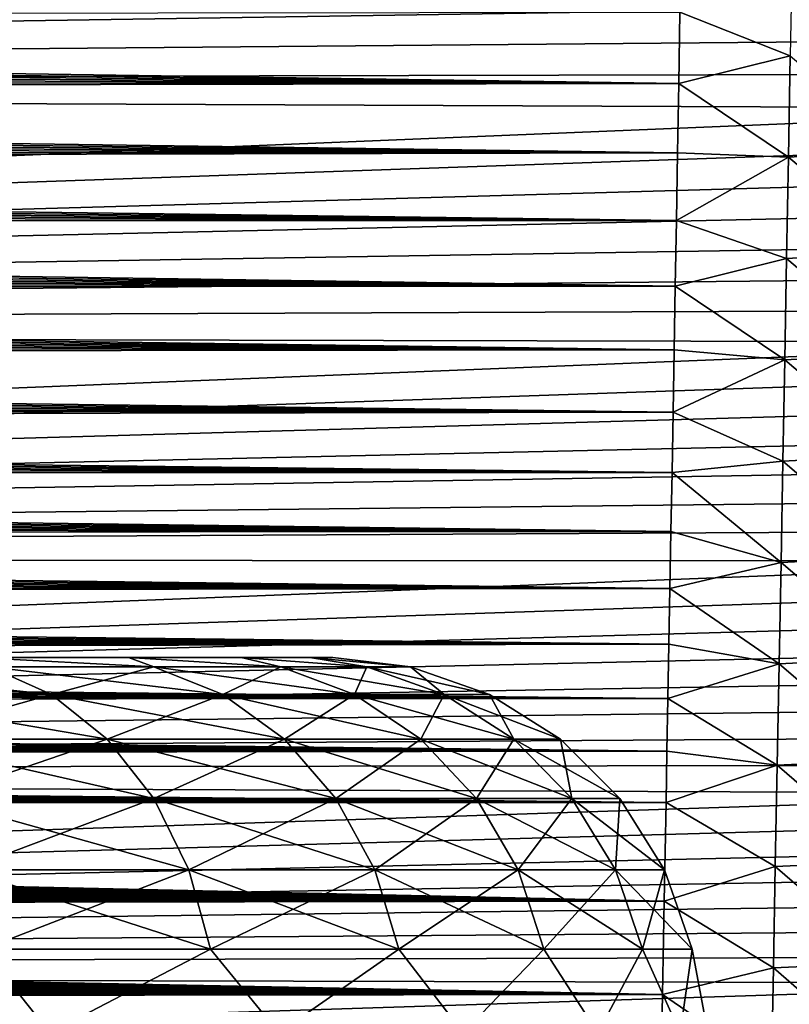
# Model space of a CAD drawing. Header units: metres. Extents: x -26 to 26, y -119 to 32.
# Tile 67 of 208: x 8.31 to 12.41, y -93.05 to -87.81. Entities that reach past the tile are written whole.
import ezdxf

# ---------------------------------------------------------------- set-up
doc = ezdxf.new("R2010")
doc.units = ezdxf.units.M
doc.layers.add('solid_13_411_041_XXX', color=7, linetype='CONTINUOUS')

msp = doc.modelspace()

# ---------------------------------------------------------------- linework, layer by layer
at = {"layer": 'solid_13_411_041_XXX'}
for points in [[(14.383947, -87.531448, 145.14444), (-14.385142, -87.471214, 145.14444), (-14.371127, -88.159286, 145.144501)], [(12.423248, -87.46032, 138.990387), (12.4137, -88.000351, 138.995224), (11.825989, -87.768021, 138.938889)], [(14.383947, -87.531448, 145.14444), (-14.371127, -88.159286, 145.144501), (14.380079, -87.721542, 145.144455)], [(14.380079, -87.721542, 145.144455), (-14.371127, -88.159286, 145.144501), (14.376243, -87.909935, 145.14447)], [(11.825989, -87.768021, 138.938889), (11.819548, -88.147865, 138.942307), (-11.825443, -87.798599, 138.939163)], [(12.4137, -88.000351, 138.995224), (11.819548, -88.147865, 138.942307), (11.825989, -87.768021, 138.938889)], [(11.819548, -88.147865, 138.942307), (-11.824331, -87.864357, 138.939758), (-11.825443, -87.798599, 138.939163)], [(11.819548, -88.147865, 138.942307), (-11.823222, -87.929832, 138.940338), (-11.824331, -87.864357, 138.939758)], [(14.376243, -87.909935, 145.14447), (-14.371127, -88.159286, 145.144501), (14.372436, -88.096611, 145.144485)], [(11.819548, -88.147865, 138.942307), (-11.822117, -87.995018, 138.940933), (-11.823222, -87.929832, 138.940338)], [(11.819548, -88.147865, 138.942307), (-11.821014, -88.059921, 138.941513), (-11.822117, -87.995018, 138.940933)], [(12.4137, -88.000351, 138.995224), (12.404069, -88.540375, 139.000061), (11.819548, -88.147865, 138.942307)], [(13.012726, -88.505112, 139.173874), (12.404069, -88.540375, 139.000061), (12.4137, -88.000351, 138.995224)], [(11.819548, -88.147865, 138.942307), (-11.819915, -88.124557, 138.942108), (-11.821014, -88.059921, 138.941513)], [(14.372436, -88.096611, 145.144485), (-14.371127, -88.159286, 145.144501), (14.368662, -88.28141, 145.144501)], [(11.819548, -88.147865, 138.942307), (-11.81882, -88.188911, 138.942688), (-11.819915, -88.124557, 138.942108)], [(14.368662, -88.28141, 145.144501), (-14.371127, -88.159286, 145.144501), (-14.34435, -89.464462, 145.144608)], [(11.819548, -88.147865, 138.942307), (11.813232, -88.517731, 138.945648), (-11.81882, -88.188911, 138.942688)], [(11.813232, -88.517731, 138.945648), (-11.817727, -88.253006, 138.943268), (-11.81882, -88.188911, 138.942688)], [(12.404069, -88.540375, 139.000061), (11.813232, -88.517731, 138.945648), (11.819548, -88.147865, 138.942307)], [(14.368662, -88.28141, 145.144501), (-14.34435, -89.464462, 145.144608), (14.36492, -88.464363, 145.144516)], [(11.813232, -88.517731, 138.945648), (-11.816638, -88.316826, 138.943848), (-11.817727, -88.253006, 138.943268)], [(11.813232, -88.517731, 138.945648), (-11.815552, -88.380394, 138.944412), (-11.816638, -88.316826, 138.943848)], [(11.813232, -88.517731, 138.945648), (-11.814469, -88.443695, 138.944992), (-11.815552, -88.380394, 138.944412)], [(11.813232, -88.517731, 138.945648), (-11.81339, -88.506752, 138.945557), (-11.814469, -88.443695, 138.944992)], [(14.36492, -88.464363, 145.144516), (-14.34435, -89.464462, 145.144608), (14.361209, -88.645523, 145.144531)], [(11.813232, -88.517731, 138.945648), (-11.812313, -88.569557, 138.946121), (-11.81339, -88.506752, 138.945557)], [(13.012726, -88.505112, 139.173874), (13.002575, -89.046188, 139.178589), (12.404069, -88.540375, 139.000061)], [(11.813232, -88.517731, 138.945648), (11.807047, -88.877266, 138.948898), (-11.812313, -88.569557, 138.946121)], [(12.404069, -88.540375, 139.000061), (11.807047, -88.877266, 138.948898), (11.813232, -88.517731, 138.945648)], [(12.404069, -88.540375, 139.000061), (12.394352, -89.080406, 139.004898), (11.807047, -88.877266, 138.948898)], [(13.002575, -89.046188, 139.178589), (12.394352, -89.080406, 139.004898), (12.404069, -88.540375, 139.000061)], [(11.807047, -88.877266, 138.948898), (-11.81124, -88.632095, 138.946686), (-11.812313, -88.569557, 138.946121)], [(14.361209, -88.645523, 145.144531), (-14.34435, -89.464462, 145.144608), (14.35753, -88.824936, 145.144547)], [(11.807047, -88.877266, 138.948898), (-11.81017, -88.694344, 138.94725), (-11.81124, -88.632095, 138.946686)], [(11.807047, -88.877266, 138.948898), (-11.809104, -88.75631, 138.947815), (-11.81017, -88.694344, 138.94725)], [(11.807047, -88.877266, 138.948898), (-11.808042, -88.818001, 138.948364), (-11.809104, -88.75631, 138.947815)], [(11.807047, -88.877266, 138.948898), (-11.806981, -88.87941, 138.948929), (-11.808042, -88.818001, 138.948364)], [(14.35753, -88.824936, 145.144547), (-14.34435, -89.464462, 145.144608), (14.35388, -89.002663, 145.144562)], [(11.807047, -88.877266, 138.948898), (11.800985, -89.226982, 138.952057), (-11.806981, -88.87941, 138.948929)], [(11.800985, -89.226982, 138.952057), (-11.805925, -88.940544, 138.949478), (-11.806981, -88.87941, 138.948929)], [(12.394352, -89.080406, 139.004898), (11.800985, -89.226982, 138.952057), (11.807047, -88.877266, 138.948898)], [(11.800985, -89.226982, 138.952057), (-11.804872, -89.001411, 138.950027), (-11.805925, -88.940544, 138.949478)], [(14.35388, -89.002663, 145.144562), (-14.34435, -89.464462, 145.144608), (14.35026, -89.178757, 145.144577)], [(11.800985, -89.226982, 138.952057), (-11.803822, -89.062012, 138.950577), (-11.804872, -89.001411, 138.950027)], [(11.800985, -89.226982, 138.952057), (-11.802775, -89.122353, 138.951111), (-11.803822, -89.062012, 138.950577)], [(12.394352, -89.080406, 139.004898), (12.384548, -89.62043, 139.009735), (11.800985, -89.226982, 138.952057)], [(12.992352, -89.587257, 139.183304), (12.384548, -89.62043, 139.009735), (12.394352, -89.080406, 139.004898)], [(13.002575, -89.046188, 139.178589), (12.992352, -89.587257, 139.183304), (12.394352, -89.080406, 139.004898)], [(11.800985, -89.226982, 138.952057), (-11.801732, -89.182426, 138.95166), (-11.802775, -89.122353, 138.951111)], [(14.35026, -89.178757, 145.144577), (-14.34435, -89.464462, 145.144608), (14.346668, -89.353256, 145.144592)], [(11.800985, -89.226982, 138.952057), (-11.800692, -89.242249, 138.952194), (-11.801732, -89.182426, 138.95166)], [(11.800985, -89.226982, 138.952057), (11.795046, -89.567535, 138.955139), (-11.800692, -89.242249, 138.952194)], [(12.384548, -89.62043, 139.009735), (11.795046, -89.567535, 138.955139), (11.800985, -89.226982, 138.952057)], [(11.795046, -89.567535, 138.955139), (-11.799655, -89.301819, 138.952744), (-11.800692, -89.242249, 138.952194)], [(11.795046, -89.567535, 138.955139), (-11.798621, -89.361137, 138.953278), (-11.799655, -89.301819, 138.952744)], [(14.346668, -89.353256, 145.144592), (-14.34435, -89.464462, 145.144608), (14.343105, -89.526215, 145.144608)], [(11.795046, -89.567535, 138.955139), (-11.79759, -89.420219, 138.953812), (-11.798621, -89.361137, 138.953278)], [(11.795046, -89.567535, 138.955139), (-11.796562, -89.47905, 138.954346), (-11.79759, -89.420219, 138.953812)], [(14.343105, -89.526215, 145.144608), (-14.34435, -89.464462, 145.144608), (-14.319167, -90.681152, 145.144714)], [(11.795046, -89.567535, 138.955139), (-11.795538, -89.537643, 138.954865), (-11.796562, -89.47905, 138.954346)], [(14.343105, -89.526215, 145.144608), (-14.319167, -90.681152, 145.144714), (14.339573, -89.697479, 145.144623)], [(11.795046, -89.567535, 138.955139), (-11.794517, -89.596001, 138.955399), (-11.795538, -89.537643, 138.954865)], [(11.795046, -89.567535, 138.955139), (11.78923, -89.898575, 138.95813), (-11.794517, -89.596001, 138.955399)], [(11.78923, -89.898575, 138.95813), (-11.793498, -89.654129, 138.955917), (-11.794517, -89.596001, 138.955399)], [(12.384548, -89.62043, 139.009735), (11.78923, -89.898575, 138.95813), (11.795046, -89.567535, 138.955139)], [(12.992352, -89.587257, 139.183304), (12.982056, -90.128326, 139.188034), (12.384548, -89.62043, 139.009735)], [(11.78923, -89.898575, 138.95813), (-11.792482, -89.712029, 138.956451), (-11.793498, -89.654129, 138.955917)], [(12.384548, -89.62043, 139.009735), (12.374657, -90.160446, 139.014572), (11.78923, -89.898575, 138.95813)], [(12.982056, -90.128326, 139.188034), (12.374657, -90.160446, 139.014572), (12.384548, -89.62043, 139.009735)], [(14.339573, -89.697479, 145.144623), (-14.319167, -90.681152, 145.144714), (14.336071, -89.867035, 145.144638)], [(11.78923, -89.898575, 138.95813), (-11.791471, -89.769669, 138.95697), (-11.792482, -89.712029, 138.956451)], [(11.78923, -89.898575, 138.95813), (-11.790462, -89.827042, 138.957489), (-11.791471, -89.769669, 138.95697)], [(14.336071, -89.867035, 145.144638), (-14.319167, -90.681152, 145.144714), (14.332598, -90.034927, 145.144653)], [(11.78923, -89.898575, 138.95813), (-11.789456, -89.884155, 138.958008), (-11.790462, -89.827042, 138.957489)], [(11.78923, -89.898575, 138.95813), (-11.788454, -89.941017, 138.958511), (-11.789456, -89.884155, 138.958008)], [(11.78923, -89.898575, 138.95813), (11.783533, -90.220673, 138.961044), (-11.788454, -89.941017, 138.958511)], [(12.374657, -90.160446, 139.014572), (11.783533, -90.220673, 138.961044), (11.78923, -89.898575, 138.95813)], [(11.783533, -90.220673, 138.961044), (-11.787455, -89.997627, 138.95903), (-11.788454, -89.941017, 138.958511)], [(11.783533, -90.220673, 138.961044), (-11.786458, -90.053978, 138.959534), (-11.787455, -89.997627, 138.95903)], [(14.332598, -90.034927, 145.144653), (-14.319167, -90.681152, 145.144714), (14.329155, -90.201195, 145.144669)], [(11.783533, -90.220673, 138.961044), (-11.785465, -90.110092, 138.960037), (-11.786458, -90.053978, 138.959534)], [(11.783533, -90.220673, 138.961044), (-11.784475, -90.165955, 138.960541), (-11.785465, -90.110092, 138.960037)], [(12.982056, -90.128326, 139.188034), (12.971686, -90.669373, 139.192764), (12.374657, -90.160446, 139.014572)], [(11.783533, -90.220673, 138.961044), (-11.783489, -90.221581, 138.961044), (-11.784475, -90.165955, 138.960541)], [(12.374657, -90.160446, 139.014572), (12.364675, -90.700462, 139.019409), (11.783533, -90.220673, 138.961044)], [(12.971686, -90.669373, 139.192764), (12.364675, -90.700462, 139.019409), (12.374657, -90.160446, 139.014572)], [(14.329155, -90.201195, 145.144669), (-14.319167, -90.681152, 145.144714), (14.325741, -90.365906, 145.144684)], [(11.783533, -90.220673, 138.961044), (11.777953, -90.534309, 138.963867), (-11.783489, -90.221581, 138.961044)], [(11.777953, -90.534309, 138.963867), (-11.782505, -90.27697, 138.961548), (-11.783489, -90.221581, 138.961044)], [(12.364675, -90.700462, 139.019409), (11.777953, -90.534309, 138.963867), (11.783533, -90.220673, 138.961044)], [(11.777953, -90.534309, 138.963867), (-11.781525, -90.332123, 138.962051), (-11.782505, -90.27697, 138.961548)], [(11.777953, -90.534309, 138.963867), (-11.780547, -90.387047, 138.96254), (-11.781525, -90.332123, 138.962051)], [(14.325741, -90.365906, 145.144684), (-14.319167, -90.681152, 145.144714), (14.322354, -90.529083, 145.144699)], [(11.777953, -90.534309, 138.963867), (-11.779572, -90.441742, 138.963043), (-11.780547, -90.387047, 138.96254)], [(11.777953, -90.534309, 138.963867), (-11.778602, -90.496216, 138.963531), (-11.779572, -90.441742, 138.963043)], [(11.777953, -90.534309, 138.963867), (-11.777633, -90.550461, 138.96402), (-11.778602, -90.496216, 138.963531)], [(14.322354, -90.529083, 145.144699), (-14.319167, -90.681152, 145.144714), (14.318995, -90.690788, 145.144714)], [(11.777953, -90.534309, 138.963867), (11.772491, -90.83918, 138.966629), (-11.777633, -90.550461, 138.96402)], [(11.772491, -90.83918, 138.966629), (-11.776668, -90.604492, 138.964508), (-11.777633, -90.550461, 138.96402)], [(12.364675, -90.700462, 139.019409), (11.772491, -90.83918, 138.966629), (11.777953, -90.534309, 138.963867)], [(11.772491, -90.83918, 138.966629), (-11.775705, -90.65831, 138.964996), (-11.776668, -90.604492, 138.964508)], [(11.772491, -90.83918, 138.966629), (-11.774745, -90.711914, 138.965485), (-11.775705, -90.65831, 138.964996)], [(14.318995, -90.690788, 145.144714), (-14.319167, -90.681152, 145.144714), (-14.295495, -91.815681, 145.144806)], [(14.318995, -90.690788, 145.144714), (-14.295495, -91.815681, 145.144806), (14.315662, -90.851059, 145.14473)], [(12.364675, -90.700462, 139.019409), (12.354602, -91.240456, 139.024261), (11.772491, -90.83918, 138.966629)], [(12.961242, -91.210403, 139.19751), (12.354602, -91.240456, 139.024261), (12.364675, -90.700462, 139.019409)], [(12.971686, -90.669373, 139.192764), (12.961242, -91.210403, 139.19751), (12.364675, -90.700462, 139.019409)], [(11.772491, -90.83918, 138.966629), (-11.773788, -90.765297, 138.965958), (-11.774745, -90.711914, 138.965485)], [(11.772491, -90.83918, 138.966629), (-11.772835, -90.818436, 138.966446), (-11.773788, -90.765297, 138.965958)], [(14.315662, -90.851059, 145.14473), (-14.295495, -91.815681, 145.144806), (14.312358, -91.009827, 145.14473)], [(11.772491, -90.83918, 138.966629), (-11.771885, -90.871338, 138.966919), (-11.772835, -90.818436, 138.966446)], [(11.772491, -90.83918, 138.966629), (11.767142, -91.13591, 138.969315), (-11.771885, -90.871338, 138.966919)], [(12.354602, -91.240456, 139.024261), (11.767142, -91.13591, 138.969315), (11.772491, -90.83918, 138.966629)], [(11.767142, -91.13591, 138.969315), (-11.770937, -90.924004, 138.967392), (-11.771885, -90.871338, 138.966919)], [(11.767142, -91.13591, 138.969315), (-11.769993, -90.976433, 138.967865), (-11.770937, -90.924004, 138.967392)], [(14.312358, -91.009827, 145.14473), (-14.295495, -91.815681, 145.144806), (14.309082, -91.167, 145.144745)], [(11.767142, -91.13591, 138.969315), (-11.769052, -91.028625, 138.968338), (-11.769993, -90.976433, 138.967865)], [(11.767142, -91.13591, 138.969315), (-11.768114, -91.080597, 138.968811), (-11.769052, -91.028625, 138.968338)], [(11.767142, -91.13591, 138.969315), (-11.767179, -91.132339, 138.969284), (-11.768114, -91.080597, 138.968811)], [(14.309082, -91.167, 145.144745), (-14.295495, -91.815681, 145.144806), (14.305835, -91.322632, 145.14476)], [(11.767142, -91.13591, 138.969315), (-11.766247, -91.183861, 138.969742), (-11.767179, -91.132339, 138.969284)], [(11.767142, -91.13591, 138.969315), (11.761905, -91.424812, 138.971924), (-11.766247, -91.183861, 138.969742)], [(12.354602, -91.240456, 139.024261), (11.761905, -91.424812, 138.971924), (11.767142, -91.13591, 138.969315)], [(11.761905, -91.424812, 138.971924), (-11.765317, -91.235161, 138.9702), (-11.766247, -91.183861, 138.969742)], [(11.761905, -91.424812, 138.971924), (-11.764391, -91.28624, 138.970673), (-11.765317, -91.235161, 138.9702)], [(-1.553511, -91.205933, 78.598816), (9.974996, -91.205933, 88.452072), (0, -91.205933, 78.477089)], [(4.143349, -91.205933, 83.907028), (9.974996, -91.205933, 88.452072), (-1.553511, -91.205933, 78.598816)], [(9.852063, -91.205933, 86.890854), (1.553645, -91.205933, 78.598839), (0, -91.205933, 78.477089)], [(9.974996, -91.205933, 88.452072), (9.852063, -91.205933, 86.890854), (0, -91.205933, 78.477089)], [(9.852063, -91.205933, 86.890854), (2.32237, -91.205933, 78.751213), (1.553645, -91.205933, 78.598839)], [(9.486336, -91.205933, 85.368256), (3.077206, -91.205933, 78.963608), (2.32237, -91.205933, 78.751213)], [(9.852063, -91.205933, 86.890854), (9.486336, -91.205933, 85.368256), (2.32237, -91.205933, 78.751213)], [(9.486336, -91.205933, 85.368256), (4.523864, -91.205933, 79.561913), (3.077206, -91.205933, 78.963608)], [(4.143349, -91.205933, 83.907028), (4.907961, -91.205933, 84.745766), (9.974996, -91.205933, 88.452072)], [(8.886764, -91.205933, 83.921532), (5.859594, -91.205933, 80.379562), (4.523864, -91.205933, 79.561913)], [(9.486336, -91.205933, 85.368256), (8.886764, -91.205933, 83.921532), (4.523864, -91.205933, 79.561913)], [(4.907961, -91.205933, 84.745766), (9.852067, -91.205933, 90.013298), (9.974996, -91.205933, 88.452072)], [(4.907961, -91.205933, 84.745766), (5.505439, -91.205933, 85.710724), (9.852067, -91.205933, 90.013298)], [(5.505439, -91.205933, 85.710724), (5.915416, -91.205933, 86.768997), (9.852067, -91.205933, 90.013298)], [(5.505439, -91.205933, 91.193451), (8.068145, -91.205933, 94.317726), (8.886752, -91.205933, 92.982674)], [(5.915416, -91.205933, 90.135178), (5.505439, -91.205933, 91.193451), (8.886752, -91.205933, 92.982674)], [(8.886764, -91.205933, 83.921532), (8.06818, -91.205933, 82.586502), (5.859594, -91.205933, 80.379562)], [(5.915416, -91.205933, 86.768997), (6.12396, -91.205933, 87.884605), (9.852067, -91.205933, 90.013298)], [(6.12396, -91.205933, 89.019569), (5.915416, -91.205933, 90.135178), (8.886752, -91.205933, 92.982674)], [(6.12396, -91.205933, 87.884605), (9.486337, -91.205933, 91.535919), (9.852067, -91.205933, 90.013298)], [(6.12396, -91.205933, 89.019569), (8.886752, -91.205933, 92.982674), (9.486337, -91.205933, 91.535919)], [(6.12396, -91.205933, 87.884605), (6.12396, -91.205933, 89.019569), (9.486337, -91.205933, 91.535919)], [(9.022126, -91.255577, 93.661018), (8.886752, -91.205933, 92.982674), (8.068145, -91.205933, 94.317726)], [(8.145006, -91.255577, 94.947517), (9.022126, -91.255577, 93.661018), (8.068145, -91.205933, 94.317726)], [(9.022126, -91.255577, 83.243164), (8.06818, -91.205933, 82.586502), (8.886764, -91.205933, 83.921532)], [(9.022126, -91.255577, 83.243164), (8.145006, -91.255577, 81.956665), (8.06818, -91.205933, 82.586502)], [(9.697706, -91.255577, 92.258156), (9.486337, -91.205933, 91.535919), (8.886752, -91.205933, 92.982674)], [(9.022126, -91.255577, 93.661018), (9.697706, -91.255577, 92.258156), (8.886752, -91.205933, 92.982674)], [(9.697706, -91.255577, 84.646019), (8.886764, -91.205933, 83.921532), (9.486336, -91.205933, 85.368256)], [(9.697706, -91.255577, 84.646019), (9.022126, -91.255577, 83.243164), (8.886764, -91.205933, 83.921532)], [(10.156656, -91.255577, 86.133896), (9.486336, -91.205933, 85.368256), (9.852063, -91.205933, 86.890854)], [(10.156656, -91.255577, 86.133896), (9.697706, -91.255577, 84.646019), (9.486336, -91.205933, 85.368256)], [(10.156656, -91.255577, 90.770279), (9.852067, -91.205933, 90.013298), (9.486337, -91.205933, 91.535919)], [(9.697706, -91.255577, 92.258156), (10.156656, -91.255577, 90.770279), (9.486337, -91.205933, 91.535919)], [(10.388723, -91.255577, 87.673561), (9.852063, -91.205933, 86.890854), (9.974996, -91.205933, 88.452072)], [(10.388723, -91.255577, 87.673561), (10.156656, -91.255577, 86.133896), (9.852063, -91.205933, 86.890854)], [(10.388723, -91.255577, 89.230614), (9.974996, -91.205933, 88.452072), (9.852067, -91.205933, 90.013298)], [(10.156656, -91.255577, 90.770279), (10.388723, -91.255577, 89.230614), (9.852067, -91.205933, 90.013298)], [(10.388723, -91.255577, 89.230614), (10.388723, -91.255577, 87.673561), (9.974996, -91.205933, 88.452072)], [(12.961242, -91.210403, 139.19751), (12.950722, -91.751396, 139.202255), (12.354602, -91.240456, 139.024261)], [(11.761905, -91.424812, 138.971924), (-11.763468, -91.337105, 138.97113), (-11.764391, -91.28624, 138.970673)], [(8.475952, -91.403221, 95.211433), (8.145006, -91.255577, 94.947517), (7.08594, -91.255577, 96.088921)], [(7.373855, -91.403221, 96.399216), (8.475952, -91.403221, 95.211433), (7.08594, -91.255577, 96.088921)], [(8.475952, -91.403221, 81.692741), (7.373855, -91.403221, 80.504967), (8.145006, -91.255577, 81.956665)], [(8.475952, -91.403221, 81.692741), (8.145006, -91.255577, 81.956665), (9.022126, -91.255577, 83.243164)], [(9.388711, -91.403221, 93.872665), (9.022126, -91.255577, 93.661018), (8.145006, -91.255577, 94.947517)], [(8.475952, -91.403221, 95.211433), (9.388711, -91.403221, 93.872665), (8.145006, -91.255577, 94.947517)], [(9.388711, -91.403221, 83.031517), (8.475952, -91.403221, 81.692741), (9.022126, -91.255577, 83.243164)], [(9.388711, -91.403221, 83.031517), (9.022126, -91.255577, 83.243164), (9.697706, -91.255577, 84.646019)], [(10.091742, -91.403221, 92.412804), (9.697706, -91.255577, 92.258156), (9.022126, -91.255577, 93.661018)], [(9.388711, -91.403221, 93.872665), (10.091742, -91.403221, 92.412804), (9.022126, -91.255577, 93.661018)], [(10.091742, -91.403221, 84.491371), (9.388711, -91.403221, 83.031517), (9.697706, -91.255577, 84.646019)], [(10.091742, -91.403221, 84.491371), (9.697706, -91.255577, 84.646019), (10.156656, -91.255577, 86.133896)], [(10.56934, -91.403221, 90.864471), (10.156656, -91.255577, 90.770279), (9.697706, -91.255577, 92.258156)], [(10.091742, -91.403221, 92.412804), (10.56934, -91.403221, 90.864471), (9.697706, -91.255577, 92.258156)], [(10.56934, -91.403221, 86.039703), (10.091742, -91.403221, 84.491371), (10.156656, -91.255577, 86.133896)], [(10.56934, -91.403221, 86.039703), (10.156656, -91.255577, 86.133896), (10.388723, -91.255577, 87.673561)], [(10.810836, -91.403221, 89.262253), (10.388723, -91.255577, 89.230614), (10.156656, -91.255577, 90.770279)], [(10.56934, -91.403221, 90.864471), (10.810836, -91.403221, 89.262253), (10.156656, -91.255577, 90.770279)], [(10.810836, -91.403221, 87.64193), (10.388723, -91.255577, 87.673561), (10.388723, -91.255577, 89.230614)], [(10.810836, -91.403221, 87.64193), (10.56934, -91.403221, 86.039703), (10.388723, -91.255577, 87.673561)], [(10.810836, -91.403221, 89.262253), (10.810836, -91.403221, 87.64193), (10.388723, -91.255577, 89.230614)], [(12.354602, -91.240456, 139.024261), (12.344437, -91.780434, 139.029099), (11.761905, -91.424812, 138.971924)], [(12.950722, -91.751396, 139.202255), (12.344437, -91.780434, 139.029099), (12.354602, -91.240456, 139.024261)], [(14.305835, -91.322632, 145.14476), (-14.295495, -91.815681, 145.144806), (14.302614, -91.476761, 145.144775)], [(11.761905, -91.424812, 138.971924), (-11.762547, -91.387764, 138.971588), (-11.763468, -91.337105, 138.97113)], [(11.761905, -91.424812, 138.971924), (-11.76163, -91.43821, 138.972046), (-11.762547, -91.387764, 138.971588)], [(11.761905, -91.424812, 138.971924), (11.75678, -91.705688, 138.974457), (-11.76163, -91.43821, 138.972046)], [(11.75678, -91.705688, 138.974457), (-11.760715, -91.488449, 138.972488), (-11.76163, -91.43821, 138.972046)], [(7.632168, -91.641434, 80.22657), (7.373855, -91.403221, 80.504967), (8.475952, -91.403221, 81.692741)], [(8.772874, -91.641434, 95.448219), (8.475952, -91.403221, 95.211433), (7.373855, -91.403221, 96.399216)], [(7.632168, -91.641434, 96.677612), (8.772874, -91.641434, 95.448219), (7.373855, -91.403221, 96.399216)], [(8.772874, -91.641434, 81.455956), (7.632168, -91.641434, 80.22657), (8.475952, -91.403221, 81.692741)], [(8.772874, -91.641434, 81.455956), (8.475952, -91.403221, 81.692741), (9.388711, -91.403221, 83.031517)], [(9.717607, -91.641434, 94.062553), (9.388711, -91.403221, 93.872665), (8.475952, -91.403221, 95.211433)], [(8.772874, -91.641434, 95.448219), (9.717607, -91.641434, 94.062553), (8.475952, -91.403221, 95.211433)], [(9.717607, -91.641434, 82.841629), (8.772874, -91.641434, 81.455956), (9.388711, -91.403221, 83.031517)], [(9.717607, -91.641434, 82.841629), (9.388711, -91.403221, 83.031517), (10.091742, -91.403221, 84.491371)], [(10.445266, -91.641434, 92.551552), (10.091742, -91.403221, 92.412804), (9.388711, -91.403221, 93.872665)], [(9.717607, -91.641434, 94.062553), (10.445266, -91.641434, 92.551552), (9.388711, -91.403221, 93.872665)], [(10.445266, -91.641434, 84.352623), (9.717607, -91.641434, 82.841629), (10.091742, -91.403221, 84.491371)], [(10.445266, -91.641434, 84.352623), (10.091742, -91.403221, 84.491371), (10.56934, -91.403221, 86.039703)], [(10.939594, -91.641434, 90.948982), (10.56934, -91.403221, 90.864471), (10.091742, -91.403221, 92.412804)], [(10.445266, -91.641434, 92.551552), (10.939594, -91.641434, 90.948982), (10.091742, -91.403221, 92.412804)], [(10.939594, -91.641434, 85.9552), (10.445266, -91.641434, 84.352623), (10.56934, -91.403221, 86.039703)], [(10.939594, -91.641434, 85.9552), (10.56934, -91.403221, 86.039703), (10.810836, -91.403221, 87.64193)], [(11.18955, -91.641434, 89.290634), (10.810836, -91.403221, 89.262253), (10.56934, -91.403221, 90.864471)], [(10.939594, -91.641434, 90.948982), (11.18955, -91.641434, 89.290634), (10.56934, -91.403221, 90.864471)], [(11.18955, -91.641434, 87.613548), (10.810836, -91.403221, 87.64193), (10.810836, -91.403221, 89.262253)], [(11.18955, -91.641434, 87.613548), (10.939594, -91.641434, 85.9552), (10.810836, -91.403221, 87.64193)], [(11.18955, -91.641434, 89.290634), (11.18955, -91.641434, 87.613548), (10.810836, -91.403221, 89.262253)], [(12.344437, -91.780434, 139.029099), (11.75678, -91.705688, 138.974457), (11.761905, -91.424812, 138.971924)], [(14.302614, -91.476761, 145.144775), (-14.295495, -91.815681, 145.144806), (14.299422, -91.629433, 145.144791)], [(11.75678, -91.705688, 138.974457), (-11.759804, -91.53849, 138.972946), (-11.760715, -91.488449, 138.972488)], [(11.75678, -91.705688, 138.974457), (-11.758895, -91.588326, 138.973404), (-11.759804, -91.53849, 138.972946)], [(11.75678, -91.705688, 138.974457), (-11.757989, -91.63797, 138.973846), (-11.758895, -91.588326, 138.973404)], [(14.299422, -91.629433, 145.144791), (-14.295495, -91.815681, 145.144806), (14.296256, -91.780678, 145.144806)], [(11.75678, -91.705688, 138.974457), (-11.757086, -91.687416, 138.974289), (-11.757989, -91.63797, 138.973846)], [(7.847903, -91.958252, 79.994064), (7.632168, -91.641434, 80.22657), (8.772874, -91.641434, 81.455956)], [(9.020852, -91.958252, 95.645981), (8.772874, -91.641434, 95.448219), (7.632168, -91.641434, 96.677612)], [(7.847903, -91.958252, 96.910118), (9.020852, -91.958252, 95.645981), (7.632168, -91.641434, 96.677612)], [(9.020852, -91.958252, 81.258202), (7.847903, -91.958252, 79.994064), (8.772874, -91.641434, 81.455956)], [(9.020852, -91.958252, 81.258202), (8.772874, -91.641434, 81.455956), (9.717607, -91.641434, 82.841629)], [(9.99229, -91.958252, 94.221138), (9.717607, -91.641434, 94.062553), (8.772874, -91.641434, 95.448219)], [(9.020852, -91.958252, 95.645981), (9.99229, -91.958252, 94.221138), (8.772874, -91.641434, 95.448219)], [(9.99229, -91.958252, 82.683037), (9.020852, -91.958252, 81.258202), (9.717607, -91.641434, 82.841629)], [(9.99229, -91.958252, 82.683037), (9.717607, -91.641434, 82.841629), (10.445266, -91.641434, 84.352623)], [(10.740518, -91.958252, 92.667435), (10.445266, -91.641434, 92.551552), (9.717607, -91.641434, 94.062553)], [(9.99229, -91.958252, 94.221138), (10.740518, -91.958252, 92.667435), (9.717607, -91.641434, 94.062553)], [(10.740518, -91.958252, 84.236748), (9.99229, -91.958252, 82.683037), (10.445266, -91.641434, 84.352623)], [(10.740518, -91.958252, 84.236748), (10.445266, -91.641434, 84.352623), (10.939594, -91.641434, 85.9552)], [(11.248818, -91.958252, 91.019562), (10.939594, -91.641434, 90.948982), (10.445266, -91.641434, 92.551552)], [(10.740518, -91.958252, 92.667435), (11.248818, -91.958252, 91.019562), (10.445266, -91.641434, 92.551552)], [(11.248818, -91.958252, 85.884621), (10.740518, -91.958252, 84.236748), (10.939594, -91.641434, 85.9552)], [(11.248818, -91.958252, 85.884621), (10.939594, -91.641434, 85.9552), (11.18955, -91.641434, 87.613548)], [(11.50584, -91.958252, 89.314331), (11.18955, -91.641434, 89.290634), (10.939594, -91.641434, 90.948982)], [(11.248818, -91.958252, 91.019562), (11.50584, -91.958252, 89.314331), (10.939594, -91.641434, 90.948982)], [(11.50584, -91.958252, 87.589844), (11.18955, -91.641434, 87.613548), (11.18955, -91.641434, 89.290634)], [(11.50584, -91.958252, 87.589844), (11.248818, -91.958252, 85.884621), (11.18955, -91.641434, 87.613548)], [(11.50584, -91.958252, 89.314331), (11.50584, -91.958252, 87.589844), (11.18955, -91.641434, 89.290634)], [(11.75678, -91.705688, 138.974457), (-11.756186, -91.736649, 138.974731), (-11.757086, -91.687416, 138.974289)], [(11.75678, -91.705688, 138.974457), (11.751762, -91.979149, 138.976929), (-11.756186, -91.736649, 138.974731)], [(12.344437, -91.780434, 139.029099), (11.751762, -91.979149, 138.976929), (11.75678, -91.705688, 138.974457)], [(11.751762, -91.979149, 138.976929), (-11.755288, -91.785652, 138.975174), (-11.756186, -91.736649, 138.974731)], [(12.950722, -91.751396, 139.202255), (12.940125, -92.292358, 139.207016), (12.344437, -91.780434, 139.029099)], [(14.296256, -91.780678, 145.144806), (-14.295495, -91.815681, 145.144806), (14.293116, -91.930542, 145.144821)], [(11.751762, -91.979149, 138.976929), (-11.754394, -91.834442, 138.975616), (-11.755288, -91.785652, 138.975174)], [(12.344437, -91.780434, 139.029099), (12.334176, -92.320396, 139.033951), (11.751762, -91.979149, 138.976929)], [(12.940125, -92.292358, 139.207016), (12.334176, -92.320396, 139.033951), (12.344437, -91.780434, 139.029099)], [(14.293116, -91.930542, 145.144821), (-14.295495, -91.815681, 145.144806), (-14.273258, -92.873497, 145.144897)], [(11.751762, -91.979149, 138.976929), (-11.753502, -91.883011, 138.976059), (-11.754394, -91.834442, 138.975616)], [(11.751762, -91.979149, 138.976929), (-11.752614, -91.931366, 138.976501), (-11.753502, -91.883011, 138.976059)], [(14.293116, -91.930542, 145.144821), (-14.273258, -92.873497, 145.144897), (14.290002, -92.079063, 145.144821)], [(11.751762, -91.979149, 138.976929), (-11.751728, -91.979507, 138.976929), (-11.752614, -91.931366, 138.976501)], [(8.01022, -92.337761, 79.819122), (7.847903, -91.958252, 79.994064), (9.020852, -91.958252, 81.258202)], [(9.207428, -92.337761, 95.794769), (9.020852, -91.958252, 95.645981), (7.847903, -91.958252, 96.910118)], [(8.01022, -92.337761, 97.085052), (9.207428, -92.337761, 95.794769), (7.847903, -91.958252, 96.910118)], [(9.207428, -92.337761, 81.109413), (8.01022, -92.337761, 79.819122), (9.020852, -91.958252, 81.258202)], [(9.207428, -92.337761, 81.109413), (9.020852, -91.958252, 81.258202), (9.99229, -91.958252, 82.683037)], [(10.198958, -92.337761, 94.340462), (9.99229, -91.958252, 94.221138), (9.020852, -91.958252, 95.645981)], [(9.207428, -92.337761, 95.794769), (10.198958, -92.337761, 94.340462), (9.020852, -91.958252, 95.645981)], [(10.198958, -92.337761, 82.563721), (9.207428, -92.337761, 81.109413), (9.99229, -91.958252, 82.683037)], [(10.198958, -92.337761, 82.563721), (9.99229, -91.958252, 82.683037), (10.740518, -91.958252, 84.236748)], [(10.962661, -92.337761, 92.754616), (10.740518, -91.958252, 92.667435), (9.99229, -91.958252, 94.221138)], [(10.198958, -92.337761, 94.340462), (10.962661, -92.337761, 92.754616), (9.99229, -91.958252, 94.221138)], [(10.962661, -92.337761, 84.149559), (10.198958, -92.337761, 82.563721), (10.740518, -91.958252, 84.236748)], [(10.962661, -92.337761, 84.149559), (10.740518, -91.958252, 84.236748), (11.248818, -91.958252, 85.884621)], [(11.481476, -92.337761, 91.072662), (11.248818, -91.958252, 91.019562), (10.740518, -91.958252, 92.667435)], [(10.962661, -92.337761, 92.754616), (11.481476, -92.337761, 91.072662), (10.740518, -91.958252, 92.667435)], [(11.481476, -92.337761, 85.83152), (10.962661, -92.337761, 84.149559), (11.248818, -91.958252, 85.884621)], [(11.481476, -92.337761, 85.83152), (11.248818, -91.958252, 85.884621), (11.50584, -91.958252, 87.589844)], [(11.743813, -92.337761, 89.332169), (11.50584, -91.958252, 89.314331), (11.248818, -91.958252, 91.019562)], [(11.481476, -92.337761, 91.072662), (11.743813, -92.337761, 89.332169), (11.248818, -91.958252, 91.019562)], [(11.743813, -92.337761, 87.572014), (11.481476, -92.337761, 85.83152), (11.50584, -91.958252, 87.589844)], [(11.743813, -92.337761, 87.572014), (11.50584, -91.958252, 87.589844), (11.50584, -91.958252, 89.314331)], [(11.743813, -92.337761, 89.332169), (11.743813, -92.337761, 87.572014), (11.50584, -91.958252, 89.314331)], [(11.751762, -91.979149, 138.976929), (11.742049, -92.504158, 138.981674), (-11.751728, -91.979507, 138.976929)], [(11.742049, -92.504158, 138.981674), (-11.750846, -92.027435, 138.977371), (-11.751728, -91.979507, 138.976929)], [(12.334176, -92.320396, 139.033951), (11.742049, -92.504158, 138.981674), (11.751762, -91.979149, 138.976929)], [(11.742049, -92.504158, 138.981674), (-11.749966, -92.075165, 138.977798), (-11.750846, -92.027435, 138.977371)], [(11.742049, -92.504158, 138.981674), (-11.749089, -92.122681, 138.978226), (-11.749966, -92.075165, 138.977798)], [(14.290002, -92.079063, 145.144821), (-14.273258, -92.873497, 145.144897), (14.286913, -92.226234, 145.144836)], [(11.742049, -92.504158, 138.981674), (-11.748216, -92.169998, 138.978653), (-11.749089, -92.122681, 138.978226)], [(11.742049, -92.504158, 138.981674), (-11.747344, -92.217117, 138.97908), (-11.748216, -92.169998, 138.978653)], [(14.286913, -92.226234, 145.144836), (-14.273258, -92.873497, 145.144897), (14.283852, -92.371933, 145.144852)], [(11.742049, -92.504158, 138.981674), (-11.746476, -92.264038, 138.979507), (-11.747344, -92.217117, 138.97908)], [(11.742049, -92.504158, 138.981674), (-11.74561, -92.310768, 138.979919), (-11.746476, -92.264038, 138.979507)], [(11.742049, -92.504158, 138.981674), (-11.744747, -92.357307, 138.980347), (-11.74561, -92.310768, 138.979919)], [(12.334176, -92.320396, 139.033951), (12.32382, -92.860336, 139.038803), (11.742049, -92.504158, 138.981674)], [(12.92945, -92.83329, 139.211777), (12.32382, -92.860336, 139.038803), (12.334176, -92.320396, 139.033951)], [(12.940125, -92.292358, 139.207016), (12.92945, -92.83329, 139.211777), (12.334176, -92.320396, 139.033951)], [(14.283852, -92.371933, 145.144852), (-14.273258, -92.873497, 145.144897), (14.280817, -92.516197, 145.144867)], [(11.742049, -92.504158, 138.981674), (-11.743887, -92.403656, 138.980759), (-11.744747, -92.357307, 138.980347)], [(8.01022, -92.337761, 97.085052), (8.110962, -92.760895, 97.193626), (9.323228, -92.760895, 95.887115)], [(8.01022, -92.337761, 97.085052), (9.323228, -92.760895, 95.887115), (9.207428, -92.337761, 95.794769)], [(9.207428, -92.337761, 81.109413), (8.110962, -92.760895, 79.710548), (8.01022, -92.337761, 79.819122)], [(9.207428, -92.337761, 81.109413), (9.323228, -92.760895, 81.017067), (8.110962, -92.760895, 79.710548)], [(9.207428, -92.337761, 95.794769), (9.323228, -92.760895, 95.887115), (10.327229, -92.760895, 94.41452)], [(9.207428, -92.337761, 95.794769), (10.327229, -92.760895, 94.41452), (10.198958, -92.337761, 94.340462)], [(10.198958, -92.337761, 82.563721), (9.323228, -92.760895, 81.017067), (9.207428, -92.337761, 81.109413)], [(10.198958, -92.337761, 82.563721), (10.327229, -92.760895, 82.489662), (9.323228, -92.760895, 81.017067)], [(10.198958, -92.337761, 94.340462), (10.327229, -92.760895, 94.41452), (11.100535, -92.760895, 92.808731)], [(10.198958, -92.337761, 94.340462), (11.100535, -92.760895, 92.808731), (10.962661, -92.337761, 92.754616)], [(10.962661, -92.337761, 84.149559), (10.327229, -92.760895, 82.489662), (10.198958, -92.337761, 82.563721)], [(10.962661, -92.337761, 84.149559), (11.100535, -92.760895, 84.095451), (10.327229, -92.760895, 82.489662)], [(10.962661, -92.337761, 92.754616), (11.100535, -92.760895, 92.808731), (11.625875, -92.760895, 91.105621)], [(10.962661, -92.337761, 92.754616), (11.625875, -92.760895, 91.105621), (11.481476, -92.337761, 91.072662)], [(11.481476, -92.337761, 85.83152), (11.100535, -92.760895, 84.095451), (10.962661, -92.337761, 84.149559)], [(11.481476, -92.337761, 85.83152), (11.625875, -92.760895, 85.798561), (11.100535, -92.760895, 84.095451)], [(11.481476, -92.337761, 91.072662), (11.625875, -92.760895, 91.105621), (11.891512, -92.760895, 89.343239)], [(11.481476, -92.337761, 91.072662), (11.891512, -92.760895, 89.343239), (11.743813, -92.337761, 89.332169)], [(11.743813, -92.337761, 87.572014), (11.625875, -92.760895, 85.798561), (11.481476, -92.337761, 85.83152)], [(11.743813, -92.337761, 87.572014), (11.891512, -92.760895, 87.560944), (11.625875, -92.760895, 85.798561)], [(11.743813, -92.337761, 89.332169), (11.891512, -92.760895, 89.343239), (11.891512, -92.760895, 87.560944)], [(11.743813, -92.337761, 89.332169), (11.891512, -92.760895, 87.560944), (11.743813, -92.337761, 87.572014)], [(11.742049, -92.504158, 138.981674), (-11.74303, -92.449821, 138.981186), (-11.743887, -92.403656, 138.980759)], [(11.742049, -92.504158, 138.981674), (-11.742175, -92.495796, 138.981598), (-11.74303, -92.449821, 138.981186)], [(14.280817, -92.516197, 145.144867), (-14.273258, -92.873497, 145.144897), (14.277808, -92.659058, 145.144882)], [(11.742049, -92.504158, 138.981674), (-11.741323, -92.541595, 138.98201), (-11.742175, -92.495796, 138.981598)], [(11.742049, -92.504158, 138.981674), (11.732748, -93.001549, 138.98616), (-11.741323, -92.541595, 138.98201)], [(11.732748, -93.001549, 138.98616), (-11.740474, -92.587212, 138.982422), (-11.741323, -92.541595, 138.98201)], [(12.32382, -92.860336, 139.038803), (11.732748, -93.001549, 138.98616), (11.742049, -92.504158, 138.981674)], [(11.732748, -93.001549, 138.98616), (-11.739628, -92.632622, 138.982834), (-11.740474, -92.587212, 138.982422)], [(11.732748, -93.001549, 138.98616), (-11.738785, -92.677826, 138.983246), (-11.739628, -92.632622, 138.982834)], [(14.277808, -92.659058, 145.144882), (-14.273258, -92.873497, 145.144897), (14.274826, -92.800552, 145.144897)], [(11.732748, -93.001549, 138.98616), (-11.737944, -92.722832, 138.983643), (-11.738785, -92.677826, 138.983246)], [(11.732748, -93.001549, 138.98616), (-11.737106, -92.767639, 138.984055), (-11.737944, -92.722832, 138.983643)], [(14.274826, -92.800552, 145.144897), (-14.273258, -92.873497, 145.144897), (14.271869, -92.940712, 145.144897)], [(11.732748, -93.001549, 138.98616), (-11.736271, -92.812241, 138.984451), (-11.737106, -92.767639, 138.984055)], [(7.038728, -93.205933, 98.140068), (8.467604, -93.205933, 96.919693), (8.110962, -92.760895, 97.193626)], [(8.467604, -93.205933, 79.984489), (7.038728, -93.205933, 78.764114), (8.110962, -92.760895, 79.710548)], [(8.467604, -93.205933, 96.919693), (9.323228, -92.760895, 95.887115), (8.110962, -92.760895, 97.193626)], [(8.467604, -93.205933, 79.984489), (8.110962, -92.760895, 79.710548), (9.323228, -92.760895, 81.017067)], [(8.467604, -93.205933, 96.919693), (9.687979, -93.205933, 95.490814), (9.323228, -92.760895, 95.887115)], [(9.687979, -93.205933, 81.413361), (8.467604, -93.205933, 79.984489), (9.323228, -92.760895, 81.017067)], [(9.687979, -93.205933, 95.490814), (10.327229, -92.760895, 94.41452), (9.323228, -92.760895, 95.887115)], [(9.687979, -93.205933, 81.413361), (9.323228, -92.760895, 81.017067), (10.327229, -92.760895, 82.489662)], [(9.687979, -93.205933, 95.490814), (10.669803, -93.205933, 93.888626), (10.327229, -92.760895, 94.41452)], [(10.669803, -93.205933, 83.015556), (9.687979, -93.205933, 81.413361), (10.327229, -92.760895, 82.489662)], [(10.669803, -93.205933, 93.888626), (11.100535, -92.760895, 92.808731), (10.327229, -92.760895, 94.41452)], [(10.669803, -93.205933, 83.015556), (10.327229, -92.760895, 82.489662), (11.100535, -92.760895, 84.095451)], [(10.669803, -93.205933, 93.888626), (11.388902, -93.205933, 92.152565), (11.100535, -92.760895, 92.808731)], [(11.388902, -93.205933, 84.75161), (10.669803, -93.205933, 83.015556), (11.100535, -92.760895, 84.095451)], [(11.388902, -93.205933, 92.152565), (11.625875, -92.760895, 91.105621), (11.100535, -92.760895, 92.808731)], [(11.388902, -93.205933, 84.75161), (11.100535, -92.760895, 84.095451), (11.625875, -92.760895, 85.798561)], [(11.388902, -93.205933, 92.152565), (11.827568, -93.205933, 90.325394), (11.625875, -92.760895, 91.105621)], [(11.827568, -93.205933, 86.578789), (11.388902, -93.205933, 84.75161), (11.625875, -92.760895, 85.798561)], [(11.827568, -93.205933, 90.325394), (11.891512, -92.760895, 89.343239), (11.625875, -92.760895, 91.105621)], [(11.827568, -93.205933, 86.578789), (11.625875, -92.760895, 85.798561), (11.891512, -92.760895, 87.560944)], [(11.827568, -93.205933, 90.325394), (11.975, -93.205933, 88.452087), (11.891512, -92.760895, 89.343239)], [(11.975, -93.205933, 88.452087), (11.827568, -93.205933, 86.578789), (11.891512, -92.760895, 87.560944)], [(11.975, -93.205933, 88.452087), (11.891512, -92.760895, 87.560944), (11.891512, -92.760895, 89.343239)], [(11.732748, -93.001549, 138.98616), (-11.735438, -92.856651, 138.984863), (-11.736271, -92.812241, 138.984451)], [(11.732748, -93.001549, 138.98616), (-11.73461, -92.900871, 138.98526), (-11.735438, -92.856651, 138.984863)], [(12.32382, -92.860336, 139.038803), (12.313366, -93.400269, 139.043655), (11.732748, -93.001549, 138.98616)], [(12.918695, -93.374207, 139.216537), (12.313366, -93.400269, 139.043655), (12.32382, -92.860336, 139.038803)], [(12.92945, -92.83329, 139.211777), (12.918695, -93.374207, 139.216537), (12.32382, -92.860336, 139.038803)], [(14.271869, -92.940712, 145.144897), (-14.273258, -92.873497, 145.144897), (-14.252382, -93.859932, 145.144974)], [(11.732748, -93.001549, 138.98616), (-11.733783, -92.944901, 138.985657), (-11.73461, -92.900871, 138.98526)], [(14.271869, -92.940712, 145.144897), (-14.252382, -93.859932, 145.144974), (14.268936, -93.07959, 145.144913)], [(11.732748, -93.001549, 138.98616), (-11.732959, -92.988747, 138.986053), (-11.733783, -92.944901, 138.985657)], [(11.732748, -93.001549, 138.98616), (-11.732138, -93.032402, 138.98645), (-11.732959, -92.988747, 138.986053)], [(11.732748, -93.001549, 138.98616), (11.723847, -93.472549, 138.990417), (-11.732138, -93.032402, 138.98645)], [(12.313366, -93.400269, 139.043655), (11.723847, -93.472549, 138.990417), (11.732748, -93.001549, 138.98616)], [(11.723847, -93.472549, 138.990417), (-11.731319, -93.075874, 138.986832), (-11.732138, -93.032402, 138.98645)]]:
    msp.add_3dface(points, dxfattribs=at)

doc.saveas('drawing.dxf')
